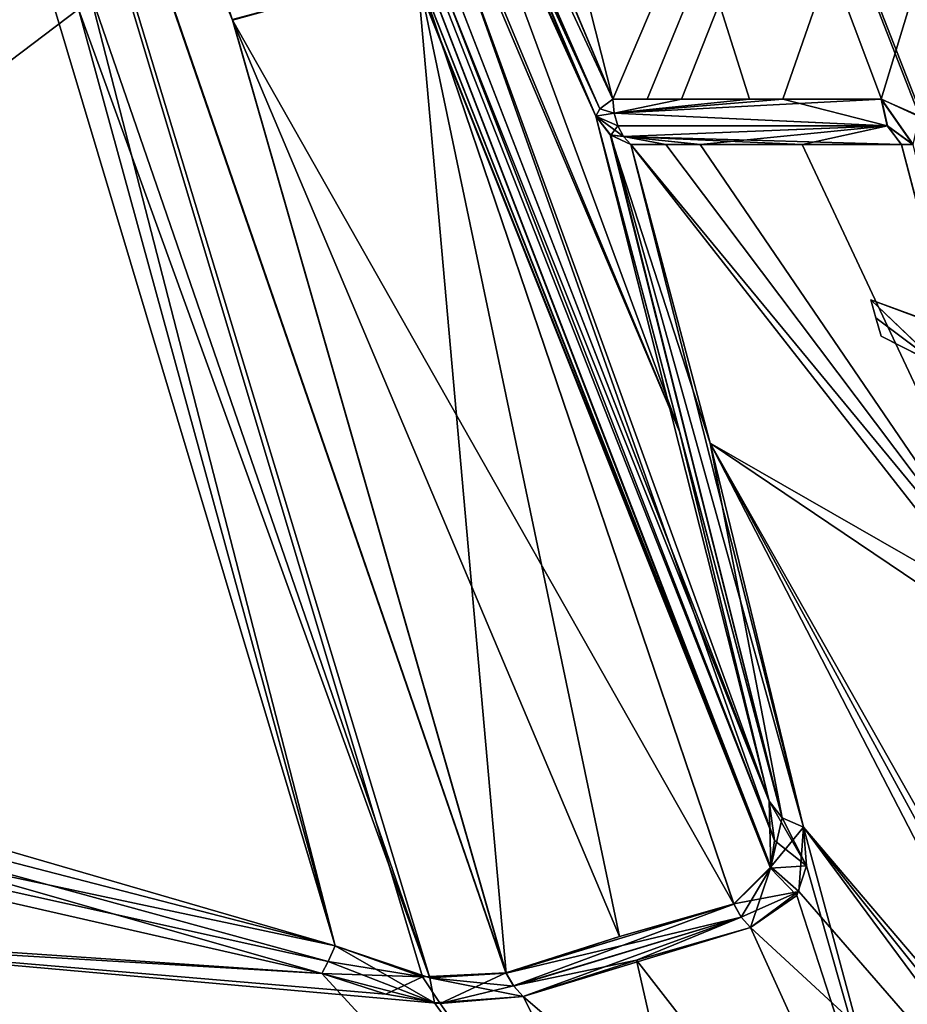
# Model space of a CAD drawing. Header units: millimetres. Extents: x -137 to 239, y -69 to 620.
# Tile 97 of 100: x 37 to 54, y 562 to 580. Entities that reach past the tile are written whole.
import ezdxf

# ---------------------------------------------------------------- set-up
doc = ezdxf.new("R2010")
doc.units = ezdxf.units.MM
doc.header["$LTSCALE"] = 65.185185
for name, color, linetype in [('1248', 7, 'CONTINUOUS'), ('237', 7, 'CONTINUOUS'), ('238', 7, 'CONTINUOUS'), ('240', 7, 'CONTINUOUS'), ('241', 7, 'CONTINUOUS'), ('246', 7, 'CONTINUOUS'), ('247', 7, 'CONTINUOUS'), ('248', 7, 'CONTINUOUS'), ('251', 7, 'CONTINUOUS'), ('253', 7, 'CONTINUOUS'), ('256', 7, 'CONTINUOUS'), ('257', 7, 'CONTINUOUS'), ('261', 7, 'CONTINUOUS'), ('262', 7, 'CONTINUOUS'), ('264', 7, 'CONTINUOUS'), ('267', 7, 'CONTINUOUS'), ('268', 7, 'CONTINUOUS'), ('273', 7, 'CONTINUOUS'), ('274', 7, 'CONTINUOUS'), ('275', 7, 'CONTINUOUS'), ('279', 7, 'CONTINUOUS'), ('280', 7, 'CONTINUOUS'), ('284', 7, 'CONTINUOUS'), ('290', 7, 'CONTINUOUS'), ('298', 7, 'CONTINUOUS'), ('307', 7, 'CONTINUOUS'), ('329', 7, 'CONTINUOUS'), ('330', 7, 'CONTINUOUS'), ('331', 7, 'CONTINUOUS'), ('332', 7, 'CONTINUOUS'), ('333', 7, 'CONTINUOUS'), ('334', 7, 'CONTINUOUS'), ('337', 7, 'CONTINUOUS'), ('338', 7, 'CONTINUOUS'), ('339', 7, 'CONTINUOUS'), ('340', 7, 'CONTINUOUS'), ('341', 7, 'CONTINUOUS'), ('342', 7, 'CONTINUOUS'), ('667', 7, 'CONTINUOUS'), ('670', 7, 'CONTINUOUS'), ('694', 7, 'CONTINUOUS'), ('695', 7, 'CONTINUOUS'), ('719', 7, 'CONTINUOUS')]:
    doc.layers.add(name, color=color, linetype=linetype)

msp = doc.modelspace()

# ---------------------------------------------------------------- linework, layer by layer
at = {"layer": '1248', "color": 7, "linetype": 'Continuous'}
for points in [[(52.993, 574.69, -55.459), (54.196, 573.785, -56.691), (52.899, 575.025, -54.65), (52.993, 574.69, -55.459)], [(52.899, 575.025, -54.65), (54.196, 573.785, -56.691), (56.986, 573.502, -54.65), (52.899, 575.025, -54.65)], [(54.936, 574.282, -54.65), (52.899, 575.025, -54.65), (56.986, 573.502, -54.65), (54.936, 574.282, -54.65)], [(53.089, 574.349, -56.271), (54.196, 573.785, -56.691), (52.993, 574.69, -55.459), (53.089, 574.349, -56.271)]]:
    msp.add_3dface(points, dxfattribs=at)
at = {"layer": '237', "color": 7, "linetype": 'Continuous'}
for points in [[(49.92, 572.367, -72.237), (48.448, 577.901, -61.002), (55.816, 568.982, -74.624), (49.92, 572.367, -72.237)], [(55.816, 568.982, -74.624), (48.448, 577.901, -61.002), (49.095, 577.901, -60.483), (55.816, 568.982, -74.624)], [(49.737, 577.901, -59.957), (55.816, 568.982, -74.624), (49.095, 577.901, -60.483), (49.737, 577.901, -59.957)], [(51.627, 577.901, -58.337), (55.816, 568.982, -74.624), (49.737, 577.901, -59.957), (51.627, 577.901, -58.337)], [(53.467, 577.901, -56.655), (55.816, 568.982, -74.624), (51.627, 577.901, -58.337), (53.467, 577.901, -56.655)], [(51.652, 565.243, -84.057), (49.92, 572.367, -72.237), (58.117, 556.504, -93.27), (51.652, 565.243, -84.057)], [(58.117, 556.504, -93.27), (49.92, 572.367, -72.237), (58.453, 556.736, -92.735), (58.117, 556.504, -93.27)], [(58.453, 556.736, -92.735), (49.92, 572.367, -72.237), (58.507, 557.196, -92.054), (58.453, 556.736, -92.735)], [(58.507, 557.196, -92.054), (49.92, 572.367, -72.237), (55.816, 568.982, -74.624), (58.507, 557.196, -92.054)], [(21.564, 568.573, -91.299), (42.719, 562.527, -93.023), (25.86, 563.669, -97.459), (21.564, 568.573, -91.299)], [(51.705, 564.526, -85.195), (51.652, 565.243, -84.057), (54.317, 555.358, -97.069), (51.705, 564.526, -85.195)], [(54.317, 555.358, -97.069), (51.652, 565.243, -84.057), (58.117, 556.504, -93.27), (54.317, 555.358, -97.069)], [(51.526, 563.977, -86.184), (51.705, 564.526, -85.195), (54.317, 555.358, -97.069), (51.526, 563.977, -86.184)], [(50.668, 563.38, -87.628), (51.526, 563.977, -86.184), (54.317, 555.358, -97.069), (50.668, 563.38, -87.628)], [(43.902, 562.146, -93.027), (44.912, 561.969, -92.802), (25.86, 563.669, -97.459), (43.902, 562.146, -93.027)], [(25.86, 563.669, -97.459), (44.912, 561.969, -92.802), (50.552, 553.99, -100.832), (25.86, 563.669, -97.459)], [(42.719, 562.527, -93.023), (43.902, 562.146, -93.027), (25.86, 563.669, -97.459), (42.719, 562.527, -93.023)], [(48.556, 562.775, -89.739), (50.668, 563.38, -87.628), (54.317, 555.358, -97.069), (48.556, 562.775, -89.739)], [(46.454, 562.104, -91.841), (48.556, 562.775, -89.739), (50.552, 553.99, -100.832), (46.454, 562.104, -91.841)], [(50.552, 553.99, -100.832), (48.556, 562.775, -89.739), (54.317, 555.358, -97.069), (50.552, 553.99, -100.832)], [(44.912, 561.969, -92.802), (46.454, 562.104, -91.841), (50.552, 553.99, -100.832), (44.912, 561.969, -92.802)]]:
    msp.add_3dface(points, dxfattribs=at)
at = {"layer": '238', "color": 7, "linetype": 'Continuous'}
for points in [[(55.99, 568.271, 75.835), (53.472, 577.9, 56.654), (48.447, 577.901, 61.003), (55.99, 568.271, 75.835)], [(48.447, 577.901, 61.003), (53.472, 577.9, 56.654), (49.096, 577.901, 60.482), (48.447, 577.901, 61.003)], [(49.919, 572.367, 72.238), (55.99, 568.271, 75.835), (48.447, 577.901, 61.003), (49.919, 572.367, 72.238)], [(49.096, 577.901, 60.482), (53.472, 577.9, 56.654), (49.738, 577.901, 59.955), (49.096, 577.901, 60.482)], [(49.738, 577.901, 59.955), (53.472, 577.9, 56.654), (51.631, 577.901, 58.334), (49.738, 577.901, 59.955)], [(58.507, 557.196, 92.054), (55.99, 568.271, 75.835), (49.919, 572.367, 72.238), (58.507, 557.196, 92.054)], [(51.651, 565.245, 84.055), (58.507, 557.196, 92.054), (49.919, 572.367, 72.238), (51.651, 565.245, 84.055)], [(42.719, 562.527, 93.023), (21.584, 568.569, 91.3), (26.588, 563.481, 97.527), (42.719, 562.527, 93.023)], [(51.651, 565.245, 84.055), (51.566, 564.048, 86.047), (58.117, 556.504, 93.27), (51.651, 565.245, 84.055)], [(58.507, 557.196, 92.054), (51.651, 565.245, 84.055), (58.452, 556.734, 92.74), (58.507, 557.196, 92.054)], [(58.452, 556.734, 92.74), (51.651, 565.245, 84.055), (58.117, 556.504, 93.27), (58.452, 556.734, 92.74)], [(51.566, 564.048, 86.047), (50.668, 563.38, 87.628), (58.117, 556.504, 93.27), (51.566, 564.048, 86.047)], [(50.552, 553.99, 100.832), (42.719, 562.527, 93.023), (26.588, 563.481, 97.527), (50.552, 553.99, 100.832)], [(50.668, 563.38, 87.628), (48.556, 562.775, 89.739), (54.317, 555.358, 97.069), (50.668, 563.38, 87.628)], [(58.117, 556.504, 93.27), (50.668, 563.38, 87.628), (54.317, 555.358, 97.069), (58.117, 556.504, 93.27)], [(48.556, 562.775, 89.739), (46.454, 562.104, 91.841), (54.317, 555.358, 97.069), (48.556, 562.775, 89.739)], [(44.806, 561.984, 92.831), (42.719, 562.527, 93.023), (50.552, 553.99, 100.832), (44.806, 561.984, 92.831)], [(46.454, 562.104, 91.841), (44.806, 561.984, 92.831), (50.552, 553.99, 100.832), (46.454, 562.104, 91.841)], [(54.317, 555.358, 97.069), (46.454, 562.104, 91.841), (50.552, 553.99, 100.832), (54.317, 555.358, 97.069)]]:
    msp.add_3dface(points, dxfattribs=at)
at = {"layer": '240', "color": 7, "linetype": 'Continuous'}
msp.add_3dface([(53.683, 577.902, 56.201), (53.472, 577.9, 56.654), (55.99, 568.271, 75.835), (53.683, 577.902, 56.201)], dxfattribs=at)
at = {"layer": '241', "color": 7, "linetype": 'Continuous'}
for points in [[(50.344, 552.01, 101.112), (28.025, 562.638, 97.912), (26.801, 561.511, 97.844), (50.344, 552.01, 101.112)], [(50.325, 553.584, 101.053), (28.025, 562.638, 97.912), (50.344, 552.01, 101.112), (50.325, 553.584, 101.053)]]:
    msp.add_3dface(points, dxfattribs=at)
at = {"layer": '246', "color": 7, "linetype": 'Continuous'}
for points in [[(50.552, 553.99, 100.832), (26.588, 563.481, 97.527), (28.025, 562.638, 97.912), (50.552, 553.99, 100.832)], [(50.325, 553.584, 101.053), (50.552, 553.99, 100.832), (28.025, 562.638, 97.912), (50.325, 553.584, 101.053)]]:
    msp.add_3dface(points, dxfattribs=at)
at = {"layer": '247', "color": 7, "linetype": 'Continuous'}
msp.add_3dface([(55.816, 568.982, -74.624), (53.467, 577.901, -56.655), (53.682, 577.902, -56.203), (55.816, 568.982, -74.624)], dxfattribs=at)
at = {"layer": '248', "color": 7, "linetype": 'Continuous'}
for points in [[(25.86, 563.669, -97.459), (50.552, 553.99, -100.832), (25.617, 563.273, -97.683), (25.86, 563.669, -97.459)], [(25.617, 563.273, -97.683), (50.552, 553.99, -100.832), (50.461, 553.843, -100.983), (25.617, 563.273, -97.683)], [(50.325, 553.584, -101.053), (25.617, 563.273, -97.683), (50.461, 553.843, -100.983), (50.325, 553.584, -101.053)]]:
    msp.add_3dface(points, dxfattribs=at)
at = {"layer": '251', "color": 7, "linetype": 'Continuous'}
msp.add_3dface([(50.325, 553.584, -101.053), (24.968, 561.944, -97.677), (25.617, 563.273, -97.683), (50.325, 553.584, -101.053)], dxfattribs=at)
at = {"layer": '253', "color": 7, "linetype": 'Continuous'}
for points in [[(58.24, 580.798, 50.781), (37.792, 619.43, 65.457), (55.497, 579.472, 53.849), (58.24, 580.798, 50.781)], [(55.497, 579.472, 53.849), (37.792, 619.43, 65.457), (54.539, 576.671, 54.991), (55.497, 579.472, 53.849)], [(54.539, 576.671, 54.991), (37.792, 619.43, 65.457), (53.81, 578.419, 55.599), (54.539, 576.671, 54.991)], [(53.81, 578.419, 55.599), (37.792, 619.43, 65.457), (53.098, 578.746, 56.26), (53.81, 578.419, 55.599)], [(53.098, 578.746, 56.26), (37.792, 619.43, 65.457), (50.651, 578.746, 58.472), (53.098, 578.746, 56.26)], [(50.651, 578.746, 58.472), (37.792, 619.43, 65.457), (48.112, 578.746, 60.579), (50.651, 578.746, 58.472)], [(48.112, 578.746, 60.579), (37.792, 619.43, 65.457), (42.929, 591.029, 63.71), (48.112, 578.746, 60.579)], [(43.405, 589.971, -63.443), (65.457, 619.43, -37.792), (48.112, 578.746, -60.579), (43.405, 589.971, -63.443)], [(48.112, 578.746, -60.579), (65.457, 619.43, -37.792), (48.754, 578.746, -60.063), (48.112, 578.746, -60.579)], [(48.754, 578.746, -60.063), (65.457, 619.43, -37.792), (49.391, 578.746, -59.54), (48.754, 578.746, -60.063)], [(49.391, 578.746, -59.54), (65.457, 619.43, -37.792), (51.268, 578.746, -57.932), (49.391, 578.746, -59.54)], [(51.268, 578.746, -57.932), (65.457, 619.43, -37.792), (53.092, 578.746, -56.265), (51.268, 578.746, -57.932)], [(53.092, 578.746, -56.265), (65.457, 619.43, -37.792), (53.796, 578.435, -55.611), (53.092, 578.746, -56.265)]]:
    msp.add_3dface(points, dxfattribs=at)
at = {"layer": '256', "color": 7, "linetype": 'Continuous'}
for points in [[(50.651, 578.746, 58.472), (48.112, 578.746, 60.579), (48.14, 578.488, 60.615), (50.651, 578.746, 58.472)], [(53.098, 578.746, 56.26), (50.651, 578.746, 58.472), (48.14, 578.488, 60.615), (53.098, 578.746, 56.26)], [(53.208, 578.251, 56.371), (53.098, 578.746, 56.26), (48.14, 578.488, 60.615), (53.208, 578.251, 56.371)], [(53.208, 578.251, 56.371), (48.14, 578.488, 60.615), (48.209, 578.251, 60.702), (53.208, 578.251, 56.371)], [(53.208, 578.251, 56.371), (48.209, 578.251, 60.702), (48.314, 578.051, 60.834), (53.208, 578.251, 56.371)], [(49.738, 577.901, 59.955), (53.208, 578.251, 56.371), (48.314, 578.051, 60.834), (49.738, 577.901, 59.955)], [(53.208, 578.251, 56.371), (49.738, 577.901, 59.955), (51.631, 577.901, 58.334), (53.208, 578.251, 56.371)], [(53.472, 577.9, 56.654), (53.208, 578.251, 56.371), (51.631, 577.901, 58.334), (53.472, 577.9, 56.654)], [(48.447, 577.901, 61.003), (49.096, 577.901, 60.482), (48.314, 578.051, 60.834), (48.447, 577.901, 61.003)], [(49.096, 577.901, 60.482), (49.738, 577.901, 59.955), (48.314, 578.051, 60.834), (49.096, 577.901, 60.482)]]:
    msp.add_3dface(points, dxfattribs=at)
at = {"layer": '257', "color": 7, "linetype": 'Continuous'}
for points in [[(48.112, 578.746, -60.579), (48.754, 578.746, -60.063), (49.391, 578.746, -59.54), (48.112, 578.746, -60.579)], [(48.112, 578.746, -60.579), (49.391, 578.746, -59.54), (48.14, 578.488, -60.615), (48.112, 578.746, -60.579)], [(49.391, 578.746, -59.54), (51.268, 578.746, -57.932), (48.14, 578.488, -60.615), (49.391, 578.746, -59.54)], [(48.14, 578.488, -60.615), (51.268, 578.746, -57.932), (53.201, 578.25, -56.378), (48.14, 578.488, -60.615)], [(51.268, 578.746, -57.932), (53.092, 578.746, -56.265), (53.201, 578.25, -56.378), (51.268, 578.746, -57.932)], [(48.209, 578.251, -60.702), (48.14, 578.488, -60.615), (53.201, 578.25, -56.378), (48.209, 578.251, -60.702)], [(48.314, 578.051, -60.834), (48.209, 578.251, -60.702), (53.201, 578.25, -56.378), (48.314, 578.051, -60.834)], [(53.467, 577.901, -56.655), (48.314, 578.051, -60.834), (53.201, 578.25, -56.378), (53.467, 577.901, -56.655)], [(49.737, 577.901, -59.957), (48.448, 577.901, -61.002), (48.314, 578.051, -60.834), (49.737, 577.901, -59.957)], [(53.467, 577.901, -56.655), (51.627, 577.901, -58.337), (48.314, 578.051, -60.834), (53.467, 577.901, -56.655)], [(51.627, 577.901, -58.337), (49.737, 577.901, -59.957), (48.314, 578.051, -60.834), (51.627, 577.901, -58.337)], [(48.448, 577.901, -61.002), (49.737, 577.901, -59.957), (49.095, 577.901, -60.483), (48.448, 577.901, -61.002)]]:
    msp.add_3dface(points, dxfattribs=at)
at = {"layer": '261', "color": 7, "linetype": 'Continuous'}
for points in [[(35.267, 597.4, -79.799), (44.474, 581.156, -82.72), (41.062, 580.212, -86.162), (35.267, 597.4, -79.799)], [(44.474, 581.156, -82.72), (50.361, 563.813, -87.438), (41.062, 580.212, -86.162), (44.474, 581.156, -82.72)], [(48.24, 563.213, -89.555), (46.131, 562.54, -91.664), (41.062, 580.212, -86.162), (48.24, 563.213, -89.555)], [(50.361, 563.813, -87.438), (48.24, 563.213, -89.555), (41.062, 580.212, -86.162), (50.361, 563.813, -87.438)]]:
    msp.add_3dface(points, dxfattribs=at)
at = {"layer": '262', "color": 7, "linetype": 'Continuous'}
for points in [[(22.937, 568.857, -90.955), (32.711, 597.267, -80.669), (38.206, 580.416, -87.051), (22.937, 568.857, -90.955)], [(42.965, 563.044, -92.611), (22.937, 568.857, -90.955), (38.206, 580.416, -87.051), (42.965, 563.044, -92.611)]]:
    msp.add_3dface(points, dxfattribs=at)
at = {"layer": '264', "color": 7, "linetype": 'Continuous'}
for points in [[(49.352, 572.582, -73.145), (37.142, 601.882, -67.263), (43.139, 589.423, -64.151), (49.352, 572.582, -73.145)], [(37.142, 601.882, -67.263), (49.352, 572.582, -73.145), (37.737, 599.952, -71.765), (37.142, 601.882, -67.263)], [(49.352, 572.582, -73.145), (51.015, 565.727, -84.476), (37.737, 599.952, -71.765), (49.352, 572.582, -73.145)], [(37.737, 599.952, -71.765), (51.015, 565.727, -84.476), (45.079, 582.041, -80.627), (37.737, 599.952, -71.765)], [(47.801, 578.43, -61.317), (49.352, 572.582, -73.145), (43.139, 589.423, -64.151), (47.801, 578.43, -61.317)]]:
    msp.add_3dface(points, dxfattribs=at)
at = {"layer": '267', "color": 7, "linetype": 'Continuous'}
for points in [[(35.267, 597.4, -79.799), (41.062, 580.212, -86.162), (34.133, 597.296, -80.478), (35.267, 597.4, -79.799)], [(44.583, 562.468, -92.544), (42.965, 563.044, -92.611), (34.133, 597.296, -80.478), (44.583, 562.468, -92.544)], [(34.133, 597.296, -80.478), (42.965, 563.044, -92.611), (38.206, 580.416, -87.051), (34.133, 597.296, -80.478)], [(46.131, 562.54, -91.664), (44.583, 562.468, -92.544), (34.133, 597.296, -80.478), (46.131, 562.54, -91.664)], [(41.062, 580.212, -86.162), (46.131, 562.54, -91.664), (34.133, 597.296, -80.478), (41.062, 580.212, -86.162)]]:
    msp.add_3dface(points, dxfattribs=at)
at = {"layer": '268', "color": 7, "linetype": 'Continuous'}
for points in [[(38.113, 598.006, -76.831), (51.037, 564.483, -86.141), (37.673, 597.994, -77.392), (38.113, 598.006, -76.831)], [(37.673, 597.994, -77.392), (51.037, 564.483, -86.141), (44.474, 581.156, -82.72), (37.673, 597.994, -77.392)], [(38.347, 597.917, -76.179), (51.115, 564.997, -85.403), (38.113, 598.006, -76.831), (38.347, 597.917, -76.179)], [(51.115, 564.997, -85.403), (51.037, 564.483, -86.141), (38.113, 598.006, -76.831), (51.115, 564.997, -85.403)], [(51.115, 564.997, -85.403), (38.347, 597.917, -76.179), (45.079, 582.041, -80.627), (51.115, 564.997, -85.403)], [(51.015, 565.727, -84.476), (51.115, 564.997, -85.403), (45.079, 582.041, -80.627), (51.015, 565.727, -84.476)], [(51.037, 564.483, -86.141), (50.361, 563.813, -87.438), (44.474, 581.156, -82.72), (51.037, 564.483, -86.141)]]:
    msp.add_3dface(points, dxfattribs=at)
at = {"layer": '273', "color": 7, "linetype": 'Continuous'}
for points in [[(5.712, 570.964, 90.338), (42.965, 563.044, 92.611), (32.711, 597.267, 80.669), (5.712, 570.964, 90.338)], [(42.965, 563.044, 92.611), (38.206, 580.416, 87.051), (32.711, 597.267, 80.669), (42.965, 563.044, 92.611)]]:
    msp.add_3dface(points, dxfattribs=at)
at = {"layer": '274', "color": 7, "linetype": 'Continuous'}
for points in [[(46.134, 562.533, 91.665), (44.479, 581.143, 82.724), (41.057, 580.225, 86.158), (46.134, 562.533, 91.665)], [(46.134, 562.533, 91.665), (48.24, 563.213, 89.555), (44.479, 581.143, 82.724), (46.134, 562.533, 91.665)], [(48.24, 563.213, 89.555), (50.359, 563.819, 87.437), (44.479, 581.143, 82.724), (48.24, 563.213, 89.555)]]:
    msp.add_3dface(points, dxfattribs=at)
at = {"layer": '275', "color": 7, "linetype": 'Continuous'}
for points in [[(37.142, 601.882, 67.263), (47.801, 578.429, 61.323), (42.287, 591.293, 64.66), (37.142, 601.882, 67.263)], [(47.801, 578.429, 61.323), (37.142, 601.882, 67.263), (49.352, 572.582, 73.145), (47.801, 578.429, 61.323)], [(49.352, 572.582, 73.145), (37.142, 601.882, 67.263), (37.743, 599.935, 71.804), (49.352, 572.582, 73.145)], [(51.015, 565.727, 84.476), (37.743, 599.935, 71.804), (45.079, 582.041, 80.627), (51.015, 565.727, 84.476)], [(51.015, 565.727, 84.476), (49.352, 572.582, 73.145), (37.743, 599.935, 71.804), (51.015, 565.727, 84.476)]]:
    msp.add_3dface(points, dxfattribs=at)
at = {"layer": '279', "color": 7, "linetype": 'Continuous'}
for points in [[(32.711, 597.267, 80.669), (44.722, 562.448, 92.504), (34.151, 597.3, 80.47), (32.711, 597.267, 80.669)], [(38.206, 580.416, 87.051), (44.722, 562.448, 92.504), (32.711, 597.267, 80.669), (38.206, 580.416, 87.051)], [(46.134, 562.533, 91.665), (41.057, 580.225, 86.158), (34.151, 597.3, 80.47), (46.134, 562.533, 91.665)], [(44.722, 562.448, 92.504), (46.134, 562.533, 91.665), (34.151, 597.3, 80.47), (44.722, 562.448, 92.504)], [(42.965, 563.044, 92.611), (44.722, 562.448, 92.504), (38.206, 580.416, 87.051), (42.965, 563.044, 92.611)]]:
    msp.add_3dface(points, dxfattribs=at)
at = {"layer": '280', "color": 7, "linetype": 'Continuous'}
for points in [[(37.673, 597.994, 77.392), (51.047, 564.508, 86.1), (38.1, 598.008, 76.853), (37.673, 597.994, 77.392)], [(44.479, 581.143, 82.724), (51.047, 564.508, 86.1), (37.673, 597.994, 77.392), (44.479, 581.143, 82.724)], [(51.015, 565.727, 84.476), (45.079, 582.041, 80.627), (38.1, 598.008, 76.853), (51.015, 565.727, 84.476)], [(51.047, 564.508, 86.1), (51.015, 565.727, 84.476), (38.1, 598.008, 76.853), (51.047, 564.508, 86.1)], [(50.359, 563.819, 87.437), (51.047, 564.508, 86.1), (44.479, 581.143, 82.724), (50.359, 563.819, 87.437)]]:
    msp.add_3dface(points, dxfattribs=at)
at = {"layer": '284', "color": 7, "linetype": 'Continuous'}
for points in [[(43.405, 589.971, -63.443), (48.112, 578.746, -60.579), (37.239, 602.044, -66.795), (43.405, 589.971, -63.443)], [(48.112, 578.746, -60.579), (47.871, 578.565, -60.908), (37.239, 602.044, -66.795), (48.112, 578.746, -60.579)], [(47.871, 578.565, -60.908), (47.801, 578.43, -61.317), (37.239, 602.044, -66.795), (47.871, 578.565, -60.908)], [(37.239, 602.044, -66.795), (47.801, 578.43, -61.317), (43.139, 589.423, -64.151), (37.239, 602.044, -66.795)]]:
    msp.add_3dface(points, dxfattribs=at)
at = {"layer": '290', "color": 7, "linetype": 'Continuous'}
for points in [[(37.241, 602.045, 66.792), (37.142, 601.882, 67.263), (47.871, 578.565, 60.908), (37.241, 602.045, 66.792)], [(48.112, 578.746, 60.579), (42.929, 591.029, 63.71), (37.241, 602.045, 66.792), (48.112, 578.746, 60.579)], [(48.112, 578.746, 60.579), (37.241, 602.045, 66.792), (47.871, 578.565, 60.908), (48.112, 578.746, 60.579)], [(47.871, 578.565, 60.908), (37.142, 601.882, 67.263), (42.287, 591.293, 64.66), (47.871, 578.565, 60.908)], [(47.801, 578.429, 61.323), (47.871, 578.565, 60.908), (42.287, 591.293, 64.66), (47.801, 578.429, 61.323)]]:
    msp.add_3dface(points, dxfattribs=at)
at = {"layer": '298', "color": 7, "linetype": 'Continuous'}
for points in [[(53.81, 578.419, 55.599), (53.098, 578.746, 56.26), (53.683, 577.902, 56.201), (53.81, 578.419, 55.599)], [(53.683, 577.902, 56.201), (53.098, 578.746, 56.26), (53.208, 578.251, 56.371), (53.683, 577.902, 56.201)], [(53.472, 577.9, 56.654), (53.683, 577.902, 56.201), (53.208, 578.251, 56.371), (53.472, 577.9, 56.654)]]:
    msp.add_3dface(points, dxfattribs=at)
at = {"layer": '307', "color": 7, "linetype": 'Continuous'}
for points in [[(53.092, 578.746, -56.265), (53.796, 578.435, -55.611), (53.682, 577.902, -56.203), (53.092, 578.746, -56.265)], [(53.201, 578.25, -56.378), (53.092, 578.746, -56.265), (53.682, 577.902, -56.203), (53.201, 578.25, -56.378)], [(53.467, 577.901, -56.655), (53.201, 578.25, -56.378), (53.682, 577.902, -56.203), (53.467, 577.901, -56.655)]]:
    msp.add_3dface(points, dxfattribs=at)
at = {"layer": '329', "color": 7, "linetype": 'Continuous'}
for points in [[(42.965, 563.044, -92.611), (21.564, 568.573, -91.299), (22.937, 568.857, -90.955), (42.965, 563.044, -92.611)], [(42.719, 562.527, -93.023), (21.564, 568.573, -91.299), (42.834, 562.749, -92.764), (42.719, 562.527, -93.023)], [(42.834, 562.749, -92.764), (21.564, 568.573, -91.299), (42.965, 563.044, -92.611), (42.834, 562.749, -92.764)]]:
    msp.add_3dface(points, dxfattribs=at)
at = {"layer": '330', "color": 7, "linetype": 'Continuous'}
for points in [[(42.834, 562.749, -92.764), (42.965, 563.044, -92.611), (44.583, 562.468, -92.544), (42.834, 562.749, -92.764)], [(42.719, 562.527, -93.023), (42.834, 562.749, -92.764), (44.583, 562.468, -92.544), (42.719, 562.527, -93.023)], [(43.902, 562.146, -93.027), (42.719, 562.527, -93.023), (44.583, 562.468, -92.544), (43.902, 562.146, -93.027)], [(46.131, 562.54, -91.664), (44.912, 561.969, -92.802), (44.583, 562.468, -92.544), (46.131, 562.54, -91.664)], [(46.274, 562.297, -91.725), (44.912, 561.969, -92.802), (46.131, 562.54, -91.664), (46.274, 562.297, -91.725)], [(44.912, 561.969, -92.802), (43.902, 562.146, -93.027), (44.583, 562.468, -92.544), (44.912, 561.969, -92.802)], [(46.454, 562.104, -91.841), (44.912, 561.969, -92.802), (46.274, 562.297, -91.725), (46.454, 562.104, -91.841)]]:
    msp.add_3dface(points, dxfattribs=at)
at = {"layer": '331', "color": 7, "linetype": 'Continuous'}
for points in [[(46.274, 562.297, -91.725), (46.131, 562.54, -91.664), (50.361, 563.813, -87.438), (46.274, 562.297, -91.725)], [(50.361, 563.813, -87.438), (46.131, 562.54, -91.664), (48.24, 563.213, -89.555), (50.361, 563.813, -87.438)], [(50.495, 563.572, -87.507), (46.274, 562.297, -91.725), (50.361, 563.813, -87.438), (50.495, 563.572, -87.507)], [(48.556, 562.775, -89.739), (46.274, 562.297, -91.725), (50.495, 563.572, -87.507), (48.556, 562.775, -89.739)], [(50.668, 563.38, -87.628), (48.556, 562.775, -89.739), (50.495, 563.572, -87.507), (50.668, 563.38, -87.628)], [(48.556, 562.775, -89.739), (46.454, 562.104, -91.841), (46.274, 562.297, -91.725), (48.556, 562.775, -89.739)]]:
    msp.add_3dface(points, dxfattribs=at)
at = {"layer": '332', "color": 7, "linetype": 'Continuous'}
for points in [[(51.705, 564.526, -85.195), (51.015, 565.727, -84.476), (51.256, 565.418, -84.234), (51.705, 564.526, -85.195)], [(51.015, 565.727, -84.476), (51.705, 564.526, -85.195), (51.115, 564.997, -85.403), (51.015, 565.727, -84.476)], [(51.652, 565.243, -84.057), (51.705, 564.526, -85.195), (51.256, 565.418, -84.234), (51.652, 565.243, -84.057)], [(51.115, 564.997, -85.403), (51.705, 564.526, -85.195), (51.037, 564.483, -86.141), (51.115, 564.997, -85.403)], [(51.705, 564.526, -85.195), (51.526, 563.977, -86.184), (51.037, 564.483, -86.141), (51.705, 564.526, -85.195)], [(50.495, 563.572, -87.507), (50.361, 563.813, -87.438), (51.037, 564.483, -86.141), (50.495, 563.572, -87.507)], [(50.668, 563.38, -87.628), (50.495, 563.572, -87.507), (51.037, 564.483, -86.141), (50.668, 563.38, -87.628)], [(51.526, 563.977, -86.184), (50.668, 563.38, -87.628), (51.037, 564.483, -86.141), (51.526, 563.977, -86.184)]]:
    msp.add_3dface(points, dxfattribs=at)
at = {"layer": '333', "color": 7, "linetype": 'Continuous'}
for points in [[(47.801, 578.43, -61.317), (48.067, 578.081, -61.13), (51.256, 565.418, -84.234), (47.801, 578.43, -61.317)], [(49.352, 572.582, -73.145), (47.801, 578.43, -61.317), (51.015, 565.727, -84.476), (49.352, 572.582, -73.145)], [(51.015, 565.727, -84.476), (47.801, 578.43, -61.317), (51.256, 565.418, -84.234), (51.015, 565.727, -84.476)], [(48.448, 577.901, -61.002), (49.92, 572.367, -72.237), (48.067, 578.081, -61.13), (48.448, 577.901, -61.002)], [(48.067, 578.081, -61.13), (49.92, 572.367, -72.237), (51.256, 565.418, -84.234), (48.067, 578.081, -61.13)], [(49.92, 572.367, -72.237), (51.652, 565.243, -84.057), (51.256, 565.418, -84.234), (49.92, 572.367, -72.237)]]:
    msp.add_3dface(points, dxfattribs=at)
at = {"layer": '334', "color": 7, "linetype": 'Continuous'}
for points in [[(48.112, 578.746, -60.579), (48.14, 578.488, -60.615), (47.871, 578.565, -60.908), (48.112, 578.746, -60.579)], [(48.14, 578.488, -60.615), (47.801, 578.43, -61.317), (47.871, 578.565, -60.908), (48.14, 578.488, -60.615)], [(48.209, 578.251, -60.702), (47.801, 578.43, -61.317), (48.14, 578.488, -60.615), (48.209, 578.251, -60.702)], [(48.067, 578.081, -61.13), (47.801, 578.43, -61.317), (48.314, 578.051, -60.834), (48.067, 578.081, -61.13)], [(48.314, 578.051, -60.834), (47.801, 578.43, -61.317), (48.209, 578.251, -60.702), (48.314, 578.051, -60.834)], [(48.448, 577.901, -61.002), (48.067, 578.081, -61.13), (48.314, 578.051, -60.834), (48.448, 577.901, -61.002)]]:
    msp.add_3dface(points, dxfattribs=at)
at = {"layer": '337', "color": 7, "linetype": 'Continuous'}
for points in [[(48.112, 578.746, 60.579), (47.871, 578.565, 60.908), (48.14, 578.488, 60.615), (48.112, 578.746, 60.579)], [(47.871, 578.565, 60.908), (47.801, 578.429, 61.323), (48.14, 578.488, 60.615), (47.871, 578.565, 60.908)], [(48.14, 578.488, 60.615), (47.801, 578.429, 61.323), (48.209, 578.251, 60.702), (48.14, 578.488, 60.615)], [(48.209, 578.251, 60.702), (47.801, 578.429, 61.323), (48.075, 578.074, 61.126), (48.209, 578.251, 60.702)], [(48.314, 578.051, 60.834), (48.209, 578.251, 60.702), (48.075, 578.074, 61.126), (48.314, 578.051, 60.834)], [(48.447, 577.901, 61.003), (48.314, 578.051, 60.834), (48.075, 578.074, 61.126), (48.447, 577.901, 61.003)]]:
    msp.add_3dface(points, dxfattribs=at)
at = {"layer": '338', "color": 7, "linetype": 'Continuous'}
for points in [[(48.075, 578.074, 61.126), (47.801, 578.429, 61.323), (51.256, 565.418, 84.234), (48.075, 578.074, 61.126)], [(51.256, 565.418, 84.234), (47.801, 578.429, 61.323), (49.352, 572.582, 73.145), (51.256, 565.418, 84.234)], [(51.651, 565.245, 84.055), (48.447, 577.901, 61.003), (48.075, 578.074, 61.126), (51.651, 565.245, 84.055)], [(51.651, 565.245, 84.055), (48.075, 578.074, 61.126), (51.256, 565.418, 84.234), (51.651, 565.245, 84.055)], [(51.651, 565.245, 84.055), (49.919, 572.367, 72.238), (48.447, 577.901, 61.003), (51.651, 565.245, 84.055)], [(51.015, 565.727, 84.476), (51.256, 565.418, 84.234), (49.352, 572.582, 73.145), (51.015, 565.727, 84.476)]]:
    msp.add_3dface(points, dxfattribs=at)
at = {"layer": '339', "color": 7, "linetype": 'Continuous'}
for points in [[(51.256, 565.418, 84.234), (51.015, 565.727, 84.476), (51.047, 564.508, 86.1), (51.256, 565.418, 84.234)], [(51.651, 565.245, 84.055), (51.256, 565.418, 84.234), (51.047, 564.508, 86.1), (51.651, 565.245, 84.055)], [(51.566, 564.048, 86.047), (51.651, 565.245, 84.055), (51.047, 564.508, 86.1), (51.566, 564.048, 86.047)], [(50.359, 563.819, 87.437), (51.566, 564.048, 86.047), (51.047, 564.508, 86.1), (50.359, 563.819, 87.437)], [(50.493, 563.575, 87.506), (51.566, 564.048, 86.047), (50.359, 563.819, 87.437), (50.493, 563.575, 87.506)], [(50.668, 563.38, 87.628), (51.566, 564.048, 86.047), (50.493, 563.575, 87.506), (50.668, 563.38, 87.628)]]:
    msp.add_3dface(points, dxfattribs=at)
at = {"layer": '340', "color": 7, "linetype": 'Continuous'}
for points in [[(46.134, 562.533, 91.665), (50.359, 563.819, 87.437), (48.24, 563.213, 89.555), (46.134, 562.533, 91.665)], [(50.493, 563.575, 87.506), (50.359, 563.819, 87.437), (46.134, 562.533, 91.665), (50.493, 563.575, 87.506)], [(46.276, 562.295, 91.726), (50.493, 563.575, 87.506), (46.134, 562.533, 91.665), (46.276, 562.295, 91.726)], [(46.454, 562.104, 91.841), (50.493, 563.575, 87.506), (46.276, 562.295, 91.726), (46.454, 562.104, 91.841)], [(46.454, 562.104, 91.841), (50.668, 563.38, 87.628), (50.493, 563.575, 87.506), (46.454, 562.104, 91.841)], [(46.454, 562.104, 91.841), (48.556, 562.775, 89.739), (50.668, 563.38, 87.628), (46.454, 562.104, 91.841)]]:
    msp.add_3dface(points, dxfattribs=at)
at = {"layer": '341', "color": 7, "linetype": 'Continuous'}
for points in [[(42.834, 562.749, 92.764), (44.806, 561.984, 92.831), (42.965, 563.044, 92.611), (42.834, 562.749, 92.764)], [(42.965, 563.044, 92.611), (44.806, 561.984, 92.831), (44.722, 562.448, 92.504), (42.965, 563.044, 92.611)], [(42.719, 562.527, 93.023), (44.806, 561.984, 92.831), (42.834, 562.749, 92.764), (42.719, 562.527, 93.023)], [(46.276, 562.295, 91.726), (46.134, 562.533, 91.665), (44.722, 562.448, 92.504), (46.276, 562.295, 91.726)], [(44.806, 561.984, 92.831), (46.454, 562.104, 91.841), (44.722, 562.448, 92.504), (44.806, 561.984, 92.831)], [(46.454, 562.104, 91.841), (46.276, 562.295, 91.726), (44.722, 562.448, 92.504), (46.454, 562.104, 91.841)]]:
    msp.add_3dface(points, dxfattribs=at)
at = {"layer": '342', "color": 7, "linetype": 'Continuous'}
for points in [[(42.834, 562.749, 92.764), (42.965, 563.044, 92.611), (5.712, 570.964, 90.338), (42.834, 562.749, 92.764)], [(21.584, 568.569, 91.3), (42.719, 562.527, 93.023), (5.712, 570.964, 90.338), (21.584, 568.569, 91.3)], [(42.719, 562.527, 93.023), (42.834, 562.749, 92.764), (5.712, 570.964, 90.338), (42.719, 562.527, 93.023)]]:
    msp.add_3dface(points, dxfattribs=at)
at = {"layer": '667', "color": 7, "linetype": 'Continuous'}
for points in [[(47.57, 552.536, -104.056), (24.312, 561.357, -101.012), (24.94, 562.701, -99.041), (47.57, 552.536, -104.056)], [(48.987, 553.45, -102.274), (47.57, 552.536, -104.056), (24.94, 562.701, -99.041), (48.987, 553.45, -102.274)]]:
    msp.add_3dface(points, dxfattribs=at)
at = {"layer": '670', "color": 7, "linetype": 'Continuous'}
msp.add_3dface([(25.063, 562.587, -98.624), (25.462, 561.364, -98.013), (49.017, 553.365, -101.854), (25.063, 562.587, -98.624)], dxfattribs=at)
at = {"layer": '694', "color": 7, "linetype": 'Continuous'}
for points in [[(24.305, 561.358, 101.012), (47.57, 552.536, 104.056), (24.852, 562.723, 99.032), (24.305, 561.358, 101.012)], [(24.852, 562.723, 99.032), (47.57, 552.536, 104.056), (48.339, 552.876, 103.287), (24.852, 562.723, 99.032)], [(48.987, 553.45, 102.274), (24.852, 562.723, 99.032), (48.339, 552.876, 103.287), (48.987, 553.45, 102.274)]]:
    msp.add_3dface(points, dxfattribs=at)
at = {"layer": '695', "color": 7, "linetype": 'Continuous'}
msp.add_3dface([(49.017, 553.365, 101.854), (25.462, 561.365, 98.013), (25.06, 562.587, 98.624), (49.017, 553.365, 101.854)], dxfattribs=at)
at = {"layer": '719', "color": 7, "linetype": 'Continuous'}
for points in [[(52.899, 575.025, 54.65), (54.936, 574.282, 54.65), (54.181, 573.796, 56.677), (52.899, 575.025, 54.65)], [(52.993, 574.69, 55.459), (52.899, 575.025, 54.65), (54.181, 573.796, 56.677), (52.993, 574.69, 55.459)], [(53.089, 574.349, 56.271), (52.993, 574.69, 55.459), (54.181, 573.796, 56.677), (53.089, 574.349, 56.271)]]:
    msp.add_3dface(points, dxfattribs=at)

doc.saveas('drawing.dxf')
